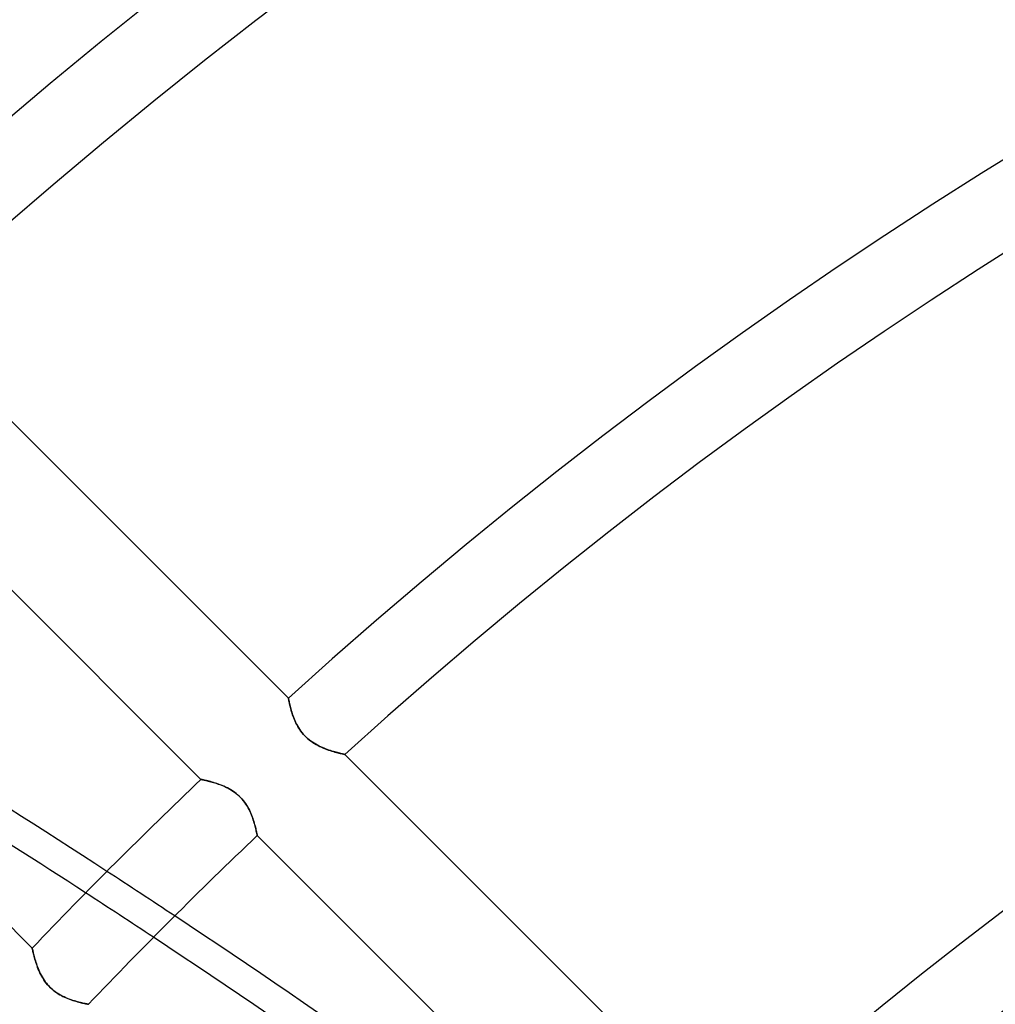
# Model space of a CAD drawing. Header units: millimetres. Extents: x -215 to 215, y -215 to 215.
# Tile 49 of 62: x -68 to -49, y 64 to 82. Entities that reach past the tile are written whole.
import ezdxf

# ---------------------------------------------------------------- set-up
doc = ezdxf.new("R2010")
doc.units = ezdxf.units.MM
doc.layers.add('MAIN-1', color=7, linetype='Continuous')
doc.layers.add('MAIN-2', color=7, linetype='Continuous')

msp = doc.modelspace()

# ---------------------------------------------------------------- linework, layer by layer
at = {"layer": 'MAIN-1'}
for p, q in [((-63.004, 69.474), (-70.344, 76.814)), ((-72.015, 75.25), (-64.681, 67.916)), ((-67.916, 64.681), (-75.25, 72.015)), ((-63.004, 69.473), (-63.004, 69.474)), ((-63.003, 69.469), (-63.004, 69.473)), ((-63.002, 69.463), (-63.003, 69.469)), ((-63, 69.455), (-63.002, 69.463)), ((-62.998, 69.445), (-63, 69.455)), ((-62.996, 69.432), (-62.998, 69.445)), ((-62.993, 69.418), (-62.996, 69.432)), ((-62.99, 69.401), (-62.993, 69.418)), ((-62.986, 69.383), (-62.99, 69.401)), ((-62.981, 69.363), (-62.986, 69.383)), ((-62.976, 69.341), (-62.981, 69.363)), ((-62.971, 69.318), (-62.976, 69.341)), ((-62.965, 69.294), (-62.971, 69.318)), ((-62.958, 69.268), (-62.965, 69.294)), ((-62.951, 69.241), (-62.958, 69.268)), ((-62.942, 69.213), (-62.951, 69.241)), ((-62.933, 69.184), (-62.942, 69.213)), ((-62.924, 69.154), (-62.933, 69.184)), ((-62.913, 69.124), (-62.924, 69.154)), ((-62.901, 69.093), (-62.913, 69.124)), ((-62.889, 69.061), (-62.901, 69.093)), ((-62.875, 69.029), (-62.889, 69.061)), ((-62.86, 68.997), (-62.875, 69.029)), ((-62.844, 68.965), (-62.86, 68.997)), ((-62.826, 68.932), (-62.844, 68.965)), ((-62.807, 68.9), (-62.826, 68.932)), ((-62.787, 68.869), (-62.807, 68.9)), ((-62.765, 68.838), (-62.787, 68.869)), ((-62.742, 68.807), (-62.765, 68.838)), ((-62.717, 68.778), (-62.742, 68.807)), ((-62.691, 68.749), (-62.717, 68.778)), ((-62.664, 68.722), (-62.691, 68.749)), ((-62.635, 68.697), (-62.664, 68.722)), ((-62.606, 68.672), (-62.635, 68.697)), ((-62.575, 68.649), (-62.606, 68.672)), ((-62.544, 68.627), (-62.575, 68.649)), ((-62.513, 68.607), (-62.544, 68.627)), ((-62.481, 68.588), (-62.513, 68.607)), ((-62.448, 68.57), (-62.481, 68.588)), ((-62.416, 68.554), (-62.448, 68.57)), ((-62.384, 68.538), (-62.416, 68.554)), ((-62.353, 68.524), (-62.384, 68.538)), ((-62.321, 68.511), (-62.353, 68.524)), ((-62.29, 68.499), (-62.321, 68.511)), ((-62.259, 68.487), (-62.29, 68.499)), ((-62.229, 68.477), (-62.259, 68.487)), ((-62.199, 68.467), (-62.229, 68.477)), ((-62.17, 68.458), (-62.199, 68.467)), ((-62.142, 68.449), (-62.17, 68.458)), ((-62.115, 68.441), (-62.142, 68.449)), ((-62.089, 68.434), (-62.115, 68.441)), ((-62.065, 68.428), (-62.089, 68.434)), ((-62.042, 68.422), (-62.065, 68.428)), ((-62.021, 68.416), (-62.042, 68.422)), ((-62.001, 68.412), (-62.021, 68.416)), ((-61.984, 68.408), (-62.001, 68.412)), ((-61.968, 68.404), (-61.984, 68.408)), ((-61.955, 68.401), (-61.968, 68.404)), ((-61.944, 68.399), (-61.955, 68.401)), ((-61.935, 68.397), (-61.944, 68.399)), ((-61.929, 68.395), (-61.935, 68.397)), ((-61.925, 68.394), (-61.929, 68.395)), ((-61.924, 68.394), (-61.925, 68.394)), ((-54.581, 61.051), (-61.924, 68.394)), ((-64.681, 67.916), (-64.679, 67.915)), ((-64.679, 67.915), (-64.676, 67.915)), ((-64.676, 67.915), (-64.669, 67.913)), ((-64.669, 67.913), (-64.661, 67.911)), ((-64.661, 67.911), (-64.65, 67.909)), ((-64.65, 67.909), (-64.637, 67.906)), ((-64.637, 67.906), (-64.622, 67.903)), ((-64.622, 67.903), (-64.604, 67.899)), ((-64.604, 67.899), (-64.585, 67.894)), ((-64.585, 67.894), (-64.564, 67.889)), ((-64.564, 67.889), (-64.542, 67.884)), ((-64.542, 67.884), (-64.518, 67.877)), ((-64.518, 67.877), (-64.492, 67.87)), ((-64.492, 67.87), (-64.465, 67.863)), ((-64.465, 67.863), (-64.437, 67.855)), ((-64.437, 67.855), (-64.409, 67.846)), ((-64.409, 67.846), (-64.379, 67.836)), ((-64.379, 67.836), (-64.349, 67.826)), ((-64.349, 67.826), (-64.318, 67.814)), ((-64.318, 67.814), (-64.287, 67.802)), ((-64.287, 67.802), (-64.256, 67.789)), ((-64.256, 67.789), (-64.225, 67.776)), ((-64.225, 67.776), (-64.193, 67.761)), ((-64.193, 67.761), (-64.161, 67.744)), ((-64.161, 67.744), (-64.13, 67.727)), ((-64.13, 67.727), (-64.098, 67.708)), ((-64.098, 67.708), (-64.067, 67.688)), ((-64.067, 67.688), (-64.036, 67.667)), ((-64.036, 67.667), (-64.006, 67.644)), ((-64.006, 67.644), (-63.976, 67.62)), ((-63.976, 67.62), (-63.948, 67.595)), ((-63.948, 67.595), (-63.921, 67.568)), ((-63.921, 67.568), (-63.896, 67.54)), ((-63.896, 67.54), (-63.871, 67.511)), ((-63.871, 67.511), (-63.848, 67.481)), ((-63.848, 67.481), (-63.826, 67.451)), ((-63.826, 67.451), (-63.805, 67.42)), ((-63.805, 67.42), (-63.786, 67.388)), ((-63.786, 67.388), (-63.769, 67.356)), ((-63.769, 67.356), (-63.753, 67.325)), ((-63.753, 67.325), (-63.738, 67.293)), ((-63.738, 67.293), (-63.724, 67.261)), ((-63.724, 67.261), (-63.711, 67.23)), ((-63.711, 67.23), (-63.699, 67.198)), ((-63.699, 67.198), (-63.687, 67.167)), ((-63.687, 67.167), (-63.677, 67.137)), ((-63.677, 67.137), (-63.668, 67.107)), ((-63.668, 67.107), (-63.659, 67.078)), ((-63.659, 67.078), (-63.651, 67.05)), ((-63.651, 67.05), (-63.644, 67.024)), ((-63.644, 67.024), (-63.637, 66.998)), ((-63.637, 66.998), (-63.631, 66.974)), ((-63.631, 66.974), (-63.626, 66.952)), ((-63.626, 66.952), (-63.621, 66.931)), ((-63.621, 66.931), (-63.617, 66.912)), ((-63.617, 66.912), (-63.614, 66.895)), ((-63.614, 66.895), (-63.61, 66.88)), ((-63.61, 66.88), (-63.608, 66.867)), ((-63.608, 66.867), (-63.606, 66.856)), ((-63.606, 66.856), (-63.604, 66.848)), ((-63.604, 66.848), (-63.603, 66.842)), ((-63.603, 66.842), (-63.602, 66.838)), ((-63.602, 66.838), (-63.602, 66.837)), ((-63.602, 66.837), (-56.267, 59.502)), ((-67.915, 64.679), (-67.916, 64.681)), ((-67.914, 64.675), (-67.915, 64.679)), ((-67.913, 64.668), (-67.914, 64.675)), ((-67.911, 64.658), (-67.913, 64.668)), ((-67.908, 64.646), (-67.911, 64.658)), ((-67.905, 64.631), (-67.908, 64.646)), ((-67.901, 64.613), (-67.905, 64.631)), ((-67.896, 64.594), (-67.901, 64.613)), ((-67.891, 64.572), (-67.896, 64.594)), ((-67.885, 64.549), (-67.891, 64.572)), ((-67.879, 64.523), (-67.885, 64.549)), ((-67.872, 64.496), (-67.879, 64.523)), ((-67.864, 64.468), (-67.872, 64.496)), ((-67.855, 64.438), (-67.864, 64.468)), ((-67.845, 64.407), (-67.855, 64.438)), ((-67.835, 64.375), (-67.845, 64.407)), ((-67.823, 64.343), (-67.835, 64.375)), ((-67.811, 64.31), (-67.823, 64.343)), ((-67.798, 64.276), (-67.811, 64.31)), ((-67.783, 64.242), (-67.798, 64.276)), ((-67.768, 64.208), (-67.783, 64.242)), ((-67.751, 64.174), (-67.768, 64.208)), ((-67.733, 64.14), (-67.751, 64.174)), ((-67.714, 64.107), (-67.733, 64.14)), ((-67.693, 64.073), (-67.714, 64.107)), ((-67.67, 64.04), (-67.693, 64.073)), ((-67.646, 64.008), (-67.67, 64.04)), ((-67.62, 63.977), (-67.646, 64.008)), ((-67.593, 63.947), (-67.62, 63.977)), ((-67.564, 63.918), (-67.593, 63.947)), ((-67.535, 63.891), (-67.564, 63.918)), ((-67.504, 63.865), (-67.535, 63.891)), ((-67.472, 63.84), (-67.504, 63.865)), ((-67.439, 63.818), (-67.472, 63.84)), ((-67.405, 63.797), (-67.439, 63.818)), ((-67.372, 63.777), (-67.405, 63.797)), ((-67.338, 63.759), (-67.372, 63.777)), ((-67.304, 63.743), (-67.338, 63.759)), ((-67.27, 63.727), (-67.304, 63.743)), ((-67.237, 63.713), (-67.27, 63.727)), ((-67.204, 63.701), (-67.237, 63.713)), ((-67.171, 63.689), (-67.204, 63.701)), ((-67.139, 63.678), (-67.171, 63.689)), ((-67.107, 63.668), (-67.139, 63.678)), ((-67.077, 63.659), (-67.107, 63.668)), ((-67.047, 63.65), (-67.077, 63.659)), ((-67.019, 63.643), (-67.047, 63.65)), ((-66.992, 63.636), (-67.019, 63.643)), ((-66.967, 63.63), (-66.992, 63.636)), ((-66.944, 63.624), (-66.967, 63.63)), ((-66.922, 63.619), (-66.944, 63.624)), ((-66.903, 63.615), (-66.922, 63.619)), ((-66.886, 63.612), (-66.903, 63.615)), ((-66.871, 63.609), (-66.886, 63.612)), ((-66.859, 63.606), (-66.871, 63.609)), ((-66.849, 63.604), (-66.859, 63.606)), ((-66.842, 63.603), (-66.849, 63.604)), ((-66.838, 63.602), (-66.842, 63.603)), ((-66.837, 63.602), (-66.838, 63.602))]:
    msp.add_line(p, q, dxfattribs=at)
for radius, start, end in [(105.683, 47.48113, 132.51889), (104.157, 47.51745, 132.48251), (93.787, 47.79602, 132.204), (92.263, 47.84226, 132.1577), (81.892, 48.20254, 131.79742), (80.368, 48.11075, 131.88921), (93.787, 133.60241, 136.39759), (92.263, 133.57932, 136.42068)]:
    msp.add_arc((0, 0), radius, start, end, dxfattribs=at)
for centre, major_axis, start_param, end_param in [((-151.74, -34.156), (-150.838, 49.01), -1.892104, -1.834989), ((-151.922, -34.715), (150.838, -49.01), 1.251217, 1.293098), ((-151.74, -34.156), (-150.838, 49.01), -1.970122, -1.902101), ((-151.922, -34.715), (150.838, -49.01), 1.173289, 1.241232)]:
    msp.add_ellipse(centre, major_axis=major_axis, ratio=0.809017, start_param=start_param, end_param=end_param, dxfattribs=at)
at = {"layer": 'MAIN-2'}
for p, q in [((-63.004, 69.474), (-63.004, 69.472)), ((-63.004, 69.472), (-63.003, 69.468)), ((-63.003, 69.468), (-63.002, 69.462)), ((-63.002, 69.462), (-63, 69.452)), ((-63, 69.452), (-62.997, 69.44)), ((-62.997, 69.44), (-62.995, 69.426)), ((-62.995, 69.426), (-62.991, 69.409)), ((-62.991, 69.409), (-62.987, 69.39)), ((-62.987, 69.39), (-62.983, 69.369)), ((-62.983, 69.369), (-62.977, 69.346)), ((-62.977, 69.346), (-62.971, 69.321)), ((-62.971, 69.321), (-62.965, 69.295)), ((-62.965, 69.295), (-62.958, 69.267)), ((-62.958, 69.267), (-62.949, 69.237)), ((-62.949, 69.237), (-62.94, 69.207)), ((-62.94, 69.207), (-62.931, 69.175)), ((-62.931, 69.175), (-62.92, 69.143)), ((-62.92, 69.143), (-62.908, 69.111)), ((-62.908, 69.111), (-62.896, 69.078)), ((-62.896, 69.078), (-62.882, 69.044)), ((-62.882, 69.044), (-62.867, 69.011)), ((-62.867, 69.011), (-62.85, 68.977)), ((-62.85, 68.977), (-62.832, 68.943)), ((-62.832, 68.943), (-62.813, 68.91)), ((-62.813, 68.91), (-62.792, 68.876)), ((-62.792, 68.876), (-62.77, 68.843)), ((-62.77, 68.843), (-62.745, 68.811)), ((-62.745, 68.811), (-62.719, 68.78)), ((-62.719, 68.78), (-62.692, 68.75)), ((-62.692, 68.75), (-62.663, 68.722)), ((-62.663, 68.722), (-62.633, 68.695)), ((-62.633, 68.695), (-62.602, 68.669)), ((-62.602, 68.669), (-62.57, 68.645)), ((-62.57, 68.645), (-62.537, 68.622)), ((-62.537, 68.622), (-62.503, 68.601)), ((-62.503, 68.601), (-62.469, 68.581)), ((-62.469, 68.581), (-62.435, 68.563)), ((-62.435, 68.563), (-62.401, 68.546)), ((-62.401, 68.546), (-62.367, 68.531)), ((-62.367, 68.531), (-62.333, 68.516)), ((-62.333, 68.516), (-62.3, 68.502)), ((-62.3, 68.502), (-62.266, 68.49)), ((-62.266, 68.49), (-62.234, 68.478)), ((-62.234, 68.478), (-62.202, 68.468)), ((-62.202, 68.468), (-62.171, 68.458)), ((-62.171, 68.458), (-62.14, 68.449)), ((-62.14, 68.449), (-62.112, 68.44)), ((-62.112, 68.44), (-62.084, 68.433)), ((-62.084, 68.433), (-62.059, 68.426)), ((-62.059, 68.426), (-62.035, 68.42)), ((-62.035, 68.42), (-62.013, 68.414)), ((-62.013, 68.414), (-61.993, 68.41)), ((-61.993, 68.41), (-61.975, 68.406)), ((-61.975, 68.406), (-61.96, 68.402)), ((-61.96, 68.402), (-61.947, 68.399)), ((-61.947, 68.399), (-61.937, 68.397)), ((-61.937, 68.397), (-61.93, 68.395)), ((-61.93, 68.395), (-61.926, 68.395)), ((-61.926, 68.395), (-61.924, 68.394)), ((-64.679, 67.915), (-64.681, 67.916)), ((-64.675, 67.914), (-64.679, 67.915)), ((-64.668, 67.913), (-64.675, 67.914)), ((-64.658, 67.911), (-64.668, 67.913)), ((-64.646, 67.908), (-64.658, 67.911)), ((-64.631, 67.905), (-64.646, 67.908)), ((-64.613, 67.901), (-64.631, 67.905)), ((-64.594, 67.896), (-64.613, 67.901)), ((-64.572, 67.891), (-64.594, 67.896)), ((-64.549, 67.885), (-64.572, 67.891)), ((-64.523, 67.879), (-64.549, 67.885)), ((-64.496, 67.872), (-64.523, 67.879)), ((-64.468, 67.864), (-64.496, 67.872)), ((-64.438, 67.855), (-64.468, 67.864)), ((-64.407, 67.845), (-64.438, 67.855)), ((-64.375, 67.835), (-64.407, 67.845)), ((-64.343, 67.823), (-64.375, 67.835)), ((-64.31, 67.811), (-64.343, 67.823)), ((-64.276, 67.798), (-64.31, 67.811)), ((-64.242, 67.783), (-64.276, 67.798)), ((-64.208, 67.768), (-64.242, 67.783)), ((-64.174, 67.751), (-64.208, 67.768)), ((-64.14, 67.733), (-64.174, 67.751)), ((-64.107, 67.714), (-64.14, 67.733)), ((-64.073, 67.693), (-64.107, 67.714)), ((-64.04, 67.67), (-64.073, 67.693)), ((-64.008, 67.646), (-64.04, 67.67)), ((-63.977, 67.62), (-64.008, 67.646)), ((-63.947, 67.593), (-63.977, 67.62)), ((-63.918, 67.564), (-63.947, 67.593)), ((-63.891, 67.535), (-63.918, 67.564)), ((-63.865, 67.504), (-63.891, 67.535)), ((-63.84, 67.472), (-63.865, 67.504)), ((-63.818, 67.439), (-63.84, 67.472)), ((-63.797, 67.405), (-63.818, 67.439)), ((-63.777, 67.372), (-63.797, 67.405)), ((-63.759, 67.338), (-63.777, 67.372)), ((-63.743, 67.304), (-63.759, 67.338)), ((-63.727, 67.27), (-63.743, 67.304)), ((-63.713, 67.237), (-63.727, 67.27)), ((-63.701, 67.204), (-63.713, 67.237)), ((-63.689, 67.171), (-63.701, 67.204)), ((-63.678, 67.139), (-63.689, 67.171)), ((-63.668, 67.107), (-63.678, 67.139)), ((-63.659, 67.077), (-63.668, 67.107)), ((-63.65, 67.047), (-63.659, 67.077)), ((-63.643, 67.019), (-63.65, 67.047)), ((-63.636, 66.992), (-63.643, 67.019)), ((-63.63, 66.967), (-63.636, 66.992)), ((-63.624, 66.944), (-63.63, 66.967)), ((-63.619, 66.922), (-63.624, 66.944)), ((-63.615, 66.903), (-63.619, 66.922)), ((-63.612, 66.886), (-63.615, 66.903)), ((-63.609, 66.871), (-63.612, 66.886)), ((-63.606, 66.859), (-63.609, 66.871)), ((-63.604, 66.849), (-63.606, 66.859)), ((-63.603, 66.842), (-63.604, 66.849)), ((-63.602, 66.838), (-63.603, 66.842)), ((-63.602, 66.837), (-63.602, 66.838)), ((-67.916, 64.681), (-67.915, 64.679)), ((-67.915, 64.679), (-67.915, 64.676)), ((-67.915, 64.676), (-67.913, 64.669)), ((-67.913, 64.669), (-67.911, 64.661)), ((-67.911, 64.661), (-67.909, 64.65)), ((-67.909, 64.65), (-67.906, 64.637)), ((-67.906, 64.637), (-67.903, 64.622)), ((-67.903, 64.622), (-67.899, 64.604)), ((-67.899, 64.604), (-67.894, 64.585)), ((-67.894, 64.585), (-67.889, 64.564)), ((-67.889, 64.564), (-67.884, 64.542)), ((-67.884, 64.542), (-67.877, 64.518)), ((-67.877, 64.518), (-67.87, 64.492)), ((-67.87, 64.492), (-67.863, 64.465)), ((-67.863, 64.465), (-67.855, 64.437)), ((-67.855, 64.437), (-67.846, 64.409)), ((-67.846, 64.409), (-67.836, 64.379)), ((-67.836, 64.379), (-67.826, 64.349)), ((-67.826, 64.349), (-67.814, 64.318)), ((-67.814, 64.318), (-67.802, 64.287)), ((-67.802, 64.287), (-67.789, 64.256)), ((-67.789, 64.256), (-67.776, 64.225)), ((-67.776, 64.225), (-67.761, 64.193)), ((-67.761, 64.193), (-67.744, 64.161)), ((-67.744, 64.161), (-67.727, 64.13)), ((-67.727, 64.13), (-67.708, 64.098)), ((-67.708, 64.098), (-67.688, 64.067)), ((-67.688, 64.067), (-67.667, 64.036)), ((-67.667, 64.036), (-67.644, 64.006)), ((-67.644, 64.006), (-67.62, 63.976)), ((-67.62, 63.976), (-67.595, 63.948)), ((-67.595, 63.948), (-67.568, 63.921)), ((-67.568, 63.921), (-67.54, 63.896)), ((-67.54, 63.896), (-67.511, 63.871)), ((-67.511, 63.871), (-67.481, 63.848)), ((-67.481, 63.848), (-67.451, 63.826)), ((-67.451, 63.826), (-67.42, 63.805)), ((-67.42, 63.805), (-67.388, 63.786)), ((-67.388, 63.786), (-67.356, 63.769)), ((-67.356, 63.769), (-67.325, 63.753)), ((-67.325, 63.753), (-67.293, 63.738)), ((-67.293, 63.738), (-67.261, 63.724)), ((-67.261, 63.724), (-67.23, 63.711)), ((-67.23, 63.711), (-67.198, 63.699)), ((-67.198, 63.699), (-67.167, 63.687)), ((-67.167, 63.687), (-67.137, 63.677)), ((-67.137, 63.677), (-67.107, 63.668)), ((-67.107, 63.668), (-67.078, 63.659)), ((-67.078, 63.659), (-67.05, 63.651)), ((-67.05, 63.651), (-67.024, 63.644)), ((-67.024, 63.644), (-66.998, 63.637)), ((-66.998, 63.637), (-66.974, 63.631)), ((-66.974, 63.631), (-66.952, 63.626)), ((-66.952, 63.626), (-66.931, 63.621)), ((-66.931, 63.621), (-66.912, 63.617)), ((-66.912, 63.617), (-66.895, 63.614)), ((-66.895, 63.614), (-66.88, 63.61)), ((-66.88, 63.61), (-66.867, 63.608)), ((-66.867, 63.608), (-66.856, 63.606)), ((-66.856, 63.606), (-66.848, 63.604)), ((-66.848, 63.604), (-66.842, 63.603)), ((-66.842, 63.603), (-66.838, 63.602)), ((-66.838, 63.602), (-66.837, 63.602))]:
    msp.add_line(p, q, dxfattribs=at)
for radius, start, end in [(162, 0, 180.00002), (153.5, 89.99998, 179.99998), (152.5, 89.99998, 179.99998)]:
    msp.add_arc((0, 0), radius, start, end, dxfattribs=at)
for centre, major_axis, start_param, end_param in [((-151.74, -34.156), (-150.838, 49.01), -1.902101, -1.892104), ((-151.922, -34.715), (150.838, -49.01), 1.241232, 1.251217)]:
    msp.add_ellipse(centre, major_axis=major_axis, ratio=0.809017, start_param=start_param, end_param=end_param, dxfattribs=at)

doc.saveas('drawing.dxf')
